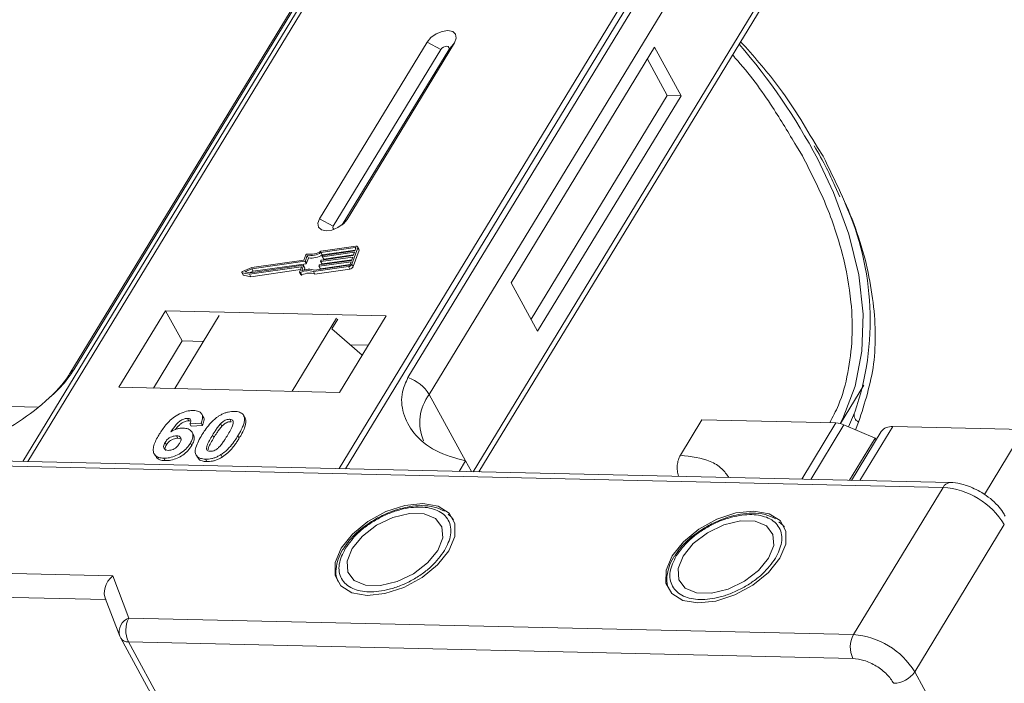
# Model space of a CAD drawing. Header units: millimetres. Extents: x 2145 to 3607, y 659 to 1692.
# Tile 69 of 85: x 3123 to 3174, y 1574 to 1609. Entities that reach past the tile are written whole.
import ezdxf

# ---------------------------------------------------------------- set-up
doc = ezdxf.new("R2010")
doc.units = ezdxf.units.MM

msp = doc.modelspace()

# ---------------------------------------------------------------- linework, layer by layer
at = {"color": 7, "linetype": 'Continuous', "lineweight": 15}
for p, q in [((3144.944, 1621.468), (3123.155, 1585.658)), ((3123.424, 1585.652), (3145.23, 1621.489)), ((3161.447, 1621.117), (3139.641, 1585.28)), ((3139.973, 1585.272), (3161.763, 1621.082)), ((3140.919, 1615.402), (3125.606, 1590.236)), ((3125.821, 1590.423), (3141.134, 1615.589)), ((3158.538, 1615.189), (3143.225, 1590.023)), ((3144.333, 1589.146), (3159.646, 1614.312)), ((3161.887, 1610.215), (3146.618, 1585.12)), ((3146.915, 1585.113), (3161.921, 1609.774)), ((3144.217, 1607.509), (3138.614, 1598.302)), ((3140.051, 1598.269), (3145.653, 1607.476)), ((3144.217, 1607.509), (3144.937, 1607.119)), ((3145.653, 1607.476), (3145.346, 1607.11)), ((3144.937, 1607.119), (3139.335, 1597.912)), ((3139.794, 1597.985), (3145.346, 1607.11)), ((3156.069, 1607.237), (3148.599, 1594.961)), ((3157.448, 1604.715), (3156.069, 1607.237)), ((3156.73, 1604.732), (3155.695, 1606.623)), ((3149.634, 1593.07), (3156.73, 1604.732)), ((3149.979, 1592.439), (3157.448, 1604.715)), ((3157.448, 1604.715), (3156.73, 1604.732)), ((3163.461, 1602.089), (3163.774, 1601.58)), ((3164.851, 1601.556), (3164.55, 1602.023)), ((3165.453, 1600.022), (3165.724, 1599.437)), ((3139.335, 1597.912), (3138.614, 1598.302)), ((3140.051, 1598.269), (3139.862, 1598.043)), ((3140.507, 1596.869), (3138.691, 1596.611)), ((3140.482, 1596.798), (3138.694, 1596.544)), ((3138.763, 1596.418), (3140.476, 1596.661)), ((3140.301, 1595.931), (3140.606, 1596.782)), ((3140.464, 1596.627), (3140.515, 1596.769)), ((3140.508, 1596.75), (3140.482, 1596.798)), ((3140.674, 1596.711), (3140.605, 1596.837)), ((3140.606, 1596.782), (3140.675, 1596.656)), ((3137.806, 1596.149), (3135.097, 1595.764)), ((3137.905, 1596.423), (3137.806, 1596.149)), ((3137.977, 1596.383), (3137.879, 1596.108)), ((3137.948, 1595.982), (3138.046, 1596.256)), ((3138.046, 1596.256), (3137.977, 1596.383)), ((3140.349, 1596.308), (3138.689, 1596.072)), ((3138.763, 1596.418), (3138.694, 1596.544)), ((3138.714, 1596.143), (3140.375, 1596.379)), ((3138.758, 1595.946), (3140.298, 1596.165)), ((3138.762, 1596.335), (3138.774, 1596.37)), ((3138.762, 1596.326), (3138.831, 1596.2)), ((3140.438, 1596.556), (3138.778, 1596.32)), ((3138.847, 1596.194), (3138.778, 1596.32)), ((3138.804, 1596.391), (3140.464, 1596.627)), ((3138.847, 1596.194), (3140.387, 1596.413)), ((3140.285, 1596.13), (3140.349, 1596.308)), ((3140.37, 1595.805), (3140.675, 1596.656)), ((3140.375, 1596.379), (3140.438, 1596.556)), ((3135.097, 1595.764), (3134.605, 1595.557)), ((3135.09, 1595.696), (3134.728, 1595.543)), ((3134.969, 1595.409), (3137.656, 1595.791)), ((3135.014, 1595.483), (3137.773, 1595.875)), ((3135.038, 1595.283), (3137.627, 1595.651)), ((3137.849, 1596.087), (3135.09, 1595.696)), ((3135.159, 1595.57), (3135.09, 1595.696)), ((3135.159, 1595.57), (3137.918, 1595.961)), ((3137.672, 1595.776), (3137.58, 1595.52)), ((3137.669, 1595.767), (3137.656, 1595.791)), ((3137.789, 1595.86), (3137.691, 1595.586)), ((3137.858, 1595.743), (3137.789, 1595.869)), ((3137.858, 1595.734), (3137.789, 1595.86)), ((3137.821, 1595.629), (3137.858, 1595.734)), ((3137.918, 1595.961), (3137.849, 1596.087)), ((3137.948, 1595.982), (3137.879, 1596.108)), ((3138.309, 1595.547), (3140.125, 1595.805)), ((3138.363, 1595.622), (3140.15, 1595.876)), ((3138.377, 1595.421), (3140.194, 1595.679)), ((3138.583, 1595.838), (3138.596, 1595.874)), ((3138.583, 1595.829), (3138.652, 1595.703)), ((3140.26, 1596.059), (3138.6, 1595.824)), ((3138.669, 1595.698), (3138.6, 1595.824)), ((3138.625, 1595.895), (3140.285, 1596.13)), ((3138.669, 1595.698), (3140.209, 1595.916)), ((3138.672, 1596.086), (3138.685, 1596.122)), ((3138.673, 1596.077), (3138.742, 1595.951)), ((3138.758, 1595.946), (3138.689, 1596.072)), ((3140.125, 1595.805), (3140.194, 1595.679)), ((3140.209, 1595.918), (3140.26, 1596.059)), ((3140.37, 1595.805), (3140.301, 1595.931)), ((3134.566, 1595.502), (3134.635, 1595.376)), ((3134.582, 1595.491), (3134.969, 1595.409)), ((3134.651, 1595.365), (3134.582, 1595.491)), ((3134.651, 1595.365), (3135.038, 1595.283)), ((3134.728, 1595.543), (3135.014, 1595.483)), ((3135.038, 1595.283), (3134.969, 1595.409)), ((3134.973, 1595.491), (3135.159, 1595.57)), ((3137.581, 1595.501), (3137.65, 1595.375)), ((3137.703, 1595.371), (3137.634, 1595.497)), ((3138.377, 1595.421), (3138.309, 1595.547)), ((3148.599, 1594.961), (3149.979, 1592.439)), ((3130.598, 1593.507), (3128.171, 1589.517)), ((3142.091, 1593.243), (3130.598, 1593.507)), ((3130.598, 1593.507), (3131.46, 1591.931)), ((3133.395, 1593.256), (3131.08, 1589.451)), ((3137.185, 1589.311), (3139.501, 1593.116)), ((3139.664, 1589.254), (3142.091, 1593.243)), ((3139.563, 1593.062), (3139.265, 1592.571)), ((3139.265, 1592.571), (3140.847, 1591.198)), ((3131.46, 1591.931), (3129.967, 1589.476)), ((3132.574, 1591.906), (3131.46, 1591.931)), ((3141.157, 1591.709), (3140.234, 1591.73)), ((3128.171, 1589.517), (3139.664, 1589.254)), ((3165.755, 1587.624), (3166.975, 1589.629)), ((3144.333, 1589.146), (3146.229, 1585.68)), ((3123.93, 1588.489), (3121.432, 1588.546)), ((3132.558, 1587.989), (3132.489, 1588.115)), ((3134.619, 1588.111), (3134.613, 1588.122)), ((3134.692, 1587.992), (3134.761, 1587.866)), ((3166.482, 1588.186), (3166.178, 1587.458)), ((3166.502, 1588.225), (3166.482, 1588.186)), ((3131.735, 1587.9), (3131.804, 1587.774)), ((3132.453, 1587.649), (3131.869, 1587.61)), ((3131.869, 1587.61), (3131.938, 1587.484)), ((3131.938, 1587.484), (3132.522, 1587.523)), ((3132.453, 1587.649), (3132.522, 1587.523)), ((3133.536, 1587.49), (3133.467, 1587.616)), ((3133.939, 1587.85), (3134.008, 1587.724)), ((3157.415, 1585.978), (3158.535, 1587.819)), ((3158.535, 1587.819), (3165.519, 1587.659)), ((3165.519, 1587.659), (3163.735, 1584.727)), ((3165.938, 1587.561), (3164.207, 1584.716)), ((3165.938, 1587.561), (3167.569, 1586.865)), ((3166.533, 1587.307), (3166.702, 1587.709)), ((3166.771, 1584.658), (3168.481, 1587.467)), ((3175.305, 1587.31), (3168.481, 1587.467)), ((3131.17, 1586.988), (3131.239, 1586.862)), ((3132.048, 1587.042), (3131.979, 1587.168)), ((3133.044, 1587.024), (3133.113, 1586.898)), ((3134.37, 1586.993), (3134.439, 1586.867)), ((3167.871, 1587.207), (3166.325, 1584.668)), ((3175.305, 1587.31), (3173.252, 1583.936)), ((3130.572, 1586.643), (3130.64, 1586.517)), ((3131.891, 1586.602), (3131.96, 1586.476)), ((3166.233, 1584.67), (3167.569, 1586.865)), ((3167.613, 1586.784), (3167.569, 1586.865)), ((3130.006, 1586.052), (3130.075, 1585.926)), ((3132.194, 1585.986), (3132.263, 1585.86)), ((3133.481, 1586.007), (3133.55, 1585.881)), ((3171.465, 1584.55), (3120.407, 1585.721)), ((3120.504, 1585.461), (3171.1, 1584.3)), ((3130.5, 1585.822), (3130.569, 1585.696)), ((3132.675, 1585.772), (3132.744, 1585.646)), ((3146.229, 1585.68), (3145.899, 1585.136)), ((3146.229, 1585.68), (3146.534, 1585.122)), ((3171.1, 1584.3), (3166.431, 1576.628)), ((3145.507, 1582.726), (3145.311, 1582.901)), ((3145.537, 1582.707), (3145.605, 1582.616)), ((3162.747, 1582.331), (3162.55, 1582.506)), ((3162.777, 1582.311), (3162.845, 1582.22)), ((3169.621, 1574.687), (3174.289, 1582.36)), ((3140.011, 1581.312), (3139.904, 1581.16)), ((3157.251, 1580.916), (3157.143, 1580.765)), ((3127.843, 1579.692), (3102.372, 1580.276)), ((3128.691, 1577.494), (3127.843, 1579.692)), ((3102.344, 1579.032), (3127.479, 1578.455)), ((3127.451, 1578.527), (3128.215, 1576.547)), ((3166.431, 1576.628), (3128.691, 1577.494)), ((3128.248, 1576.477), (3128.215, 1576.547)), ((3128.248, 1576.477), (3128.264, 1576.441)), ((3128.264, 1576.441), (3150.681, 1535.466)), ((3128.663, 1576.25), (3166.403, 1575.384)), ((3128.663, 1576.25), (3151.08, 1535.275)), ((3190.658, 1536.234), (3169.621, 1574.687))]:
    msp.add_line(p, q, dxfattribs=at)
at = {"color": 7, "linetype": 'Continuous', "lineweight": 15, "flags": 128}
for points in [[(3145.653, 1607.476), (3145.741, 1607.712), (3145.707, 1607.915), (3145.555, 1608.053), (3145.308, 1608.106), (3145.005, 1608.066), (3144.691, 1607.938), (3144.414, 1607.743), (3144.217, 1607.509)], [(3145.346, 1607.11), (3145.372, 1607.177), (3145.362, 1607.235), (3145.318, 1607.274), (3145.248, 1607.289), (3145.162, 1607.278), (3145.072, 1607.241), (3144.993, 1607.186), (3144.937, 1607.119)], [(3165.737, 1587.629), (3165.87, 1587.89), (3166.515, 1589.572), (3166.873, 1591.394), (3166.939, 1593.337), (3166.712, 1595.38), (3166.196, 1597.5), (3165.396, 1599.675), (3164.552, 1601.446)], [(3138.614, 1598.302), (3138.526, 1598.066), (3138.561, 1597.863), (3138.713, 1597.725), (3138.959, 1597.672), (3139.262, 1597.712), (3139.576, 1597.84), (3139.853, 1598.035), (3140.051, 1598.269)], [(3139.335, 1597.912), (3139.31, 1597.845), (3139.32, 1597.787), (3139.363, 1597.748), (3139.367, 1597.745)], [(3140.515, 1596.769), (3140.516, 1596.776), (3140.516, 1596.782), (3140.514, 1596.787), (3140.51, 1596.792), (3140.505, 1596.795), (3140.498, 1596.798), (3140.49, 1596.798), (3140.482, 1596.798)], [(3140.507, 1596.869), (3140.533, 1596.87), (3140.557, 1596.868), (3140.577, 1596.862), (3140.593, 1596.851), (3140.604, 1596.838), (3140.611, 1596.821), (3140.611, 1596.802), (3140.606, 1596.782)], [(3138.778, 1596.32), (3138.774, 1596.32), (3138.77, 1596.32), (3138.766, 1596.321), (3138.764, 1596.323), (3138.762, 1596.325), (3138.761, 1596.328), (3138.761, 1596.331), (3138.762, 1596.335)], [(3137.656, 1595.791), (3137.66, 1595.791), (3137.664, 1595.791), (3137.668, 1595.79), (3137.67, 1595.788), (3137.672, 1595.786), (3137.673, 1595.783), (3137.673, 1595.78), (3137.672, 1595.776)], [(3137.773, 1595.875), (3137.777, 1595.875), (3137.781, 1595.875), (3137.785, 1595.873), (3137.787, 1595.872), (3137.789, 1595.869), (3137.79, 1595.867), (3137.79, 1595.864), (3137.789, 1595.86)], [(3138.6, 1595.824), (3138.595, 1595.823), (3138.591, 1595.824), (3138.588, 1595.825), (3138.585, 1595.827), (3138.583, 1595.829), (3138.582, 1595.832), (3138.582, 1595.835), (3138.583, 1595.838)], [(3138.689, 1596.072), (3138.685, 1596.072), (3138.681, 1596.072), (3138.677, 1596.073), (3138.675, 1596.075), (3138.673, 1596.077), (3138.672, 1596.08), (3138.672, 1596.083), (3138.672, 1596.086)], [(3134.582, 1595.491), (3134.572, 1595.495), (3134.566, 1595.502), (3134.564, 1595.51), (3134.565, 1595.52), (3134.571, 1595.531), (3134.58, 1595.541), (3134.592, 1595.55), (3134.605, 1595.557)], [(3137.634, 1595.497), (3137.622, 1595.493), (3137.611, 1595.49), (3137.6, 1595.49), (3137.591, 1595.493), (3137.584, 1595.497), (3137.58, 1595.503), (3137.578, 1595.511), (3137.58, 1595.52)], [(3137.65, 1595.375), (3137.653, 1595.371), (3137.66, 1595.367), (3137.669, 1595.364), (3137.68, 1595.364), (3137.691, 1595.366), (3137.703, 1595.371)], [(3144.004, 1583.46), (3143.067, 1583.362), (3142.079, 1583.04), (3141.137, 1582.525), (3140.333, 1581.867), (3139.746, 1581.13), (3139.433, 1580.387), (3139.425, 1579.711), (3139.722, 1579.167), (3140.296, 1578.809), (3141.091, 1578.672), (3142.028, 1578.769), (3143.015, 1579.091), (3143.957, 1579.607), (3144.761, 1580.265), (3145.349, 1581.002), (3145.662, 1581.744), (3145.67, 1582.421), (3145.372, 1582.965), (3144.798, 1583.323), (3144.004, 1583.46)], [(3140.32, 1581.117), (3140.059, 1580.463), (3140.097, 1579.882), (3140.431, 1579.444), (3141.02, 1579.201), (3141.794, 1579.183), (3142.658, 1579.392), (3143.509, 1579.804), (3144.244, 1580.367), (3144.774, 1581.015), (3145.036, 1581.669), (3144.997, 1582.25), (3144.663, 1582.688), (3144.074, 1582.931), (3143.301, 1582.949), (3142.436, 1582.739), (3141.586, 1582.328), (3140.851, 1581.765), (3140.32, 1581.117)], [(3161.243, 1583.064), (3160.306, 1582.967), (3159.318, 1582.645), (3158.376, 1582.129), (3157.572, 1581.471), (3156.985, 1580.735), (3156.672, 1579.992), (3156.664, 1579.315), (3156.962, 1578.771), (3157.536, 1578.413), (3158.33, 1578.276), (3159.267, 1578.374), (3160.255, 1578.696), (3161.197, 1579.211), (3162.001, 1579.869), (3162.588, 1580.606), (3162.901, 1581.349), (3162.909, 1582.025), (3162.612, 1582.569), (3162.038, 1582.927), (3161.243, 1583.064)], [(3157.56, 1580.721), (3157.298, 1580.067), (3157.337, 1579.486), (3157.67, 1579.048), (3158.26, 1578.805), (3159.033, 1578.788), (3159.897, 1578.997), (3160.748, 1579.408), (3161.483, 1579.971), (3162.013, 1580.619), (3162.275, 1581.273), (3162.237, 1581.854), (3161.903, 1582.293), (3161.313, 1582.535), (3160.54, 1582.553), (3159.676, 1582.344), (3158.825, 1581.932), (3158.09, 1581.369), (3157.56, 1580.721)]]:
    msp.add_lwpolyline(points, dxfattribs=at)
at = {"color": 7, "linetype": 'Continuous', "lineweight": 15}
for centre, radius, start, end in [((3135.762, 1586.122), 32.614, 28.0253, 40.7284), ((3152.582, 1593.02), 14.723, 340.9924, 24.3504), ((3140.614, 1596.682), 0.0661, 336.9348, 26.0002), ((3137.971, 1596.391), 0.0736, 81.7629, 154.647), ((3138.091, 1597.55), 1.173, 264.4424, 300.9301), ((3138.148, 1597.448), 0.998, 260.3986, 302.9491), ((3138.16, 1597.424), 1.173, 264.4424, 300.9301), ((3138.808, 1596.353), 0.0381, 97.4207, 153.8527), ((3138.843, 1596.208), 0.0149, 216.6597, 287.1115), ((3138.072, 1594.763), 0.907, 71.2927, 114.8085), ((3137.844, 1596.125), 0.0381, 277.4207, 333.8527), ((3137.848, 1595.738), 0.011, 336.9348, 26.0002), ((3137.913, 1595.999), 0.0381, 277.4207, 333.8527), ((3138.63, 1595.857), 0.0381, 97.4207, 153.8527), ((3138.664, 1595.712), 0.0149, 216.6597, 287.1115), ((3138.719, 1596.105), 0.0381, 97.4207, 153.8527), ((3138.753, 1595.96), 0.0149, 216.6597, 287.1115), ((3140.095, 1596.031), 0.229, 277.4207, 333.8527), ((3140.141, 1595.951), 0.0762, 277.4207, 333.8527), ((3140.164, 1595.905), 0.229, 277.4207, 333.8527), ((3134.653, 1595.386), 0.0212, 210.2186, 262.8226), ((3138.026, 1594.778), 0.819, 69.8549, 118.6145), ((3138.095, 1594.652), 0.819, 69.8549, 118.6145), ((3126.019, 1589.979), 0.486, 114.0436, 148.1804), ((3142.583, 1588.074), 2.052, 31.4947, 71.765), ((3146.278, 1587.683), 2.434, 143.0587, 202.974), ((3166.854, 1588.068), 0.39, 162.4358, 246.9533), ((3165.469, 1586.506), 1.154, 66.0507, 87.522), ((3168.401, 1586.808), 0.664, 83.0653, 142.99), ((3171.485, 1584.128), 0.422, 92.683, 155.9406), ((3170.822, 1580.253), 4.057, 31.2883, 86.0774), ((3128.969, 1576.761), 0.784, 110.787, 195.8296), ((3129.877, 1576.844), 1.352, 151.2883, 206.0774), ((3128.626, 1576.684), 0.436, 213.8439, 274.842), ((3167.617, 1575.978), 1.352, 151.2883, 206.0774), ((3166.154, 1572.58), 4.057, 31.2883, 86.0774), ((3168.498, 1575.442), 1.353, 271.2925, 326.0732)]:
    msp.add_arc(centre, radius, start, end, dxfattribs=at)
msp.add_ellipse((3128.188, 1579.061), major_axis=(0.549, 0.781), ratio=0.715737, start_param=1.232087, end_param=2.802883, dxfattribs=at)
for points, knots in [([(3164.55, 1602.023), (3163.902, 1603.127), (3162.804, 1604.996), (3161.208, 1606.794), (3160.555, 1607.529)], [0, 0, 0, 0, 0.591061, 1, 1, 1, 1]), ([(3160.134, 1606.837), (3160.176, 1606.79), (3160.979, 1605.908), (3162.134, 1604.31), (3163.057, 1602.764), (3163.461, 1602.089)], [0, 0, 0, 0, 0.030404, 0.5765971, 1, 1, 1, 1]), ([(3164.385, 1602.098), (3164.611, 1601.709), (3165.014, 1601.013), (3165.319, 1600.325), (3165.453, 1600.022)], [0, 0, 0, 0, 0.560181, 1, 1, 1, 1]), ([(3163.774, 1601.58), (3164.202, 1600.735), (3165.073, 1599.02), (3165.913, 1596.458), (3166.339, 1594.124), (3166.399, 1592.054), (3166.173, 1590.257), (3165.781, 1588.781), (3165.352, 1587.968), (3165.192, 1587.667)], [0, 0, 0, 0, 0.16408, 0.333248, 0.507181, 0.643138, 0.779117, 0.917968, 1, 1, 1, 1]), ([(3166.702, 1587.709), (3167.019, 1588.692), (3167.658, 1590.672), (3167.549, 1594.116), (3166.709, 1597.773), (3165.467, 1600.301), (3164.851, 1601.556)], [0, 0, 0, 0, 0.248086, 0.5, 0.751914, 1, 1, 1, 1]), ([(3119.652, 1586.29), (3120.17, 1586.427), (3121.207, 1586.701), (3122.954, 1587.671), (3124.391, 1588.78), (3125.356, 1589.745), (3125.695, 1590.239), (3125.821, 1590.423)], [0, 0, 0, 0, 0.2490962, 0.4982428, 0.745205, 0.90541, 1, 1, 1, 1]), ([(3125.604, 1590.236), (3125.601, 1590.229), (3125.507, 1590.046), (3125.192, 1589.643), (3124.791, 1589.185), (3124.498, 1588.929), (3124.42, 1588.861)], [0, 0, 0, 0, 0.014876, 0.423831, 0.846052, 1, 1, 1, 1]), ([(3143.225, 1590.023), (3143.113, 1589.777), (3142.829, 1589.147), (3142.938, 1588.13), (3143.495, 1587.055), (3144.586, 1586.136), (3145.683, 1585.831), (3146.229, 1585.68)], [0, 0, 0, 0, 0.125713, 0.321276, 0.524466, 0.763484, 1, 1, 1, 1]), ([(3130.271, 1587.071), (3130.323, 1587.152), (3130.479, 1587.399), (3130.752, 1587.738), (3131.142, 1588.046), (3131.504, 1588.226), (3131.821, 1588.304), (3131.993, 1588.307), (3132.055, 1588.308)], [0, 0, 0, 0, 0.142337, 0.429127, 0.589943, 0.751205, 0.909895, 1, 1, 1, 1]), ([(3132.055, 1588.308), (3132.148, 1588.299), (3132.318, 1588.283), (3132.474, 1588.165), (3132.544, 1587.991), (3132.516, 1587.807), (3132.467, 1587.684), (3132.453, 1587.649)], [0, 0, 0, 0, 0.2426908, 0.4390024, 0.635006, 0.8950587, 1, 1, 1, 1]), ([(3132.494, 1587.041), (3132.546, 1587.123), (3132.663, 1587.309), (3132.912, 1587.632), (3133.17, 1587.887), (3133.36, 1588.011), (3133.381, 1588.025)], [0, 0, 0, 0, 0.237381, 0.538918, 0.949082, 1, 1, 1, 1]), ([(3132.522, 1587.523), (3132.549, 1587.603), (3132.604, 1587.763), (3132.611, 1587.93), (3132.557, 1587.983), (3132.554, 1587.986)], [0, 0, 0, 0, 0.4817849, 0.9693075, 1, 1, 1, 1]), ([(3133.381, 1588.025), (3133.432, 1588.055), (3133.534, 1588.116), (3133.699, 1588.184), (3133.865, 1588.232), (3134.001, 1588.252), (3134.108, 1588.259), (3134.161, 1588.259), (3134.188, 1588.259)], [0, 0, 0, 0, 0.193776, 0.3936, 0.587864, 0.788908, 0.894169, 1, 1, 1, 1]), ([(3134.188, 1588.259), (3134.235, 1588.257), (3134.33, 1588.252), (3134.456, 1588.221), (3134.564, 1588.171), (3134.631, 1588.108), (3134.671, 1588.046), (3134.685, 1588.01), (3134.692, 1587.992)], [0, 0, 0, 0, 0.192627, 0.388684, 0.582013, 0.783201, 0.891038, 1, 1, 1, 1]), ([(3134.692, 1587.992), (3134.7, 1587.958), (3134.716, 1587.889), (3134.705, 1587.745), (3134.659, 1587.562), (3134.571, 1587.358), (3134.473, 1587.168), (3134.404, 1587.051), (3134.37, 1586.993)], [0, 0, 0, 0, 0.118432, 0.239329, 0.449434, 0.664178, 0.83182, 1, 1, 1, 1]), ([(3134.761, 1587.866), (3134.748, 1587.898), (3134.73, 1587.946), (3134.691, 1587.982), (3134.678, 1587.993)], [0, 0, 0, 0, 0.667997, 1, 1, 1, 1]), ([(3131.735, 1587.9), (3131.694, 1587.898), (3131.612, 1587.893), (3131.465, 1587.834), (3131.299, 1587.731), (3131.086, 1587.51), (3130.957, 1587.327), (3130.868, 1587.201)], [0, 0, 0, 0, 0.112049, 0.22438, 0.370115, 0.570276, 1, 1, 1, 1]), ([(3131.114, 1587.319), (3131.114, 1587.319), (3131.17, 1587.396), (3131.274, 1587.516), (3131.451, 1587.662), (3131.602, 1587.74), (3131.724, 1587.773), (3131.781, 1587.774), (3131.804, 1587.774)], [0, 0, 0, 0, 0.000071, 0.368569, 0.571075, 0.774891, 0.911654, 1, 1, 1, 1]), ([(3131.869, 1587.61), (3131.889, 1587.658), (3131.921, 1587.733), (3131.91, 1587.823), (3131.864, 1587.875), (3131.799, 1587.896), (3131.753, 1587.899), (3131.735, 1587.9)], [0, 0, 0, 0, 0.33384, 0.524547, 0.716372, 0.891824, 1, 1, 1, 1]), ([(3131.804, 1587.774), (3131.843, 1587.773), (3131.886, 1587.772), (3131.911, 1587.752), (3131.913, 1587.75)], [0, 0, 0, 0, 0.900108, 1, 1, 1, 1]), ([(3133.044, 1587.024), (3133.069, 1587.065), (3133.12, 1587.146), (3133.191, 1587.257), (3133.259, 1587.356), (3133.322, 1587.444), (3133.389, 1587.531), (3133.441, 1587.588), (3133.467, 1587.616)], [0, 0, 0, 0, 0.20527, 0.410616, 0.557148, 0.703844, 0.851475, 1, 1, 1, 1]), ([(3133.113, 1586.898), (3133.138, 1586.938), (3133.189, 1587.02), (3133.26, 1587.131), (3133.328, 1587.23), (3133.391, 1587.317), (3133.458, 1587.405), (3133.51, 1587.462), (3133.536, 1587.49)], [0, 0, 0, 0, 0.20527, 0.410616, 0.557148, 0.703844, 0.851475, 1, 1, 1, 1]), ([(3133.467, 1587.616), (3133.51, 1587.658), (3133.579, 1587.727), (3133.704, 1587.802), (3133.817, 1587.841), (3133.895, 1587.849), (3133.934, 1587.85), (3133.939, 1587.85)], [0, 0, 0, 0, 0.334804, 0.542561, 0.750382, 0.970721, 1, 1, 1, 1]), ([(3133.536, 1587.49), (3133.579, 1587.532), (3133.648, 1587.601), (3133.773, 1587.676), (3133.886, 1587.715), (3133.964, 1587.723), (3134.003, 1587.724), (3134.008, 1587.724)], [0, 0, 0, 0, 0.334804, 0.542561, 0.750382, 0.970721, 1, 1, 1, 1]), ([(3133.939, 1587.85), (3133.978, 1587.845), (3134.047, 1587.837), (3134.111, 1587.789), (3134.138, 1587.702), (3134.108, 1587.533), (3133.986, 1587.289), (3133.874, 1587.101), (3133.817, 1587.006)], [0, 0, 0, 0, 0.105646, 0.186221, 0.267042, 0.431541, 0.712708, 1, 1, 1, 1]), ([(3134.439, 1586.867), (3134.487, 1586.949), (3134.595, 1587.132), (3134.731, 1587.434), (3134.799, 1587.695), (3134.768, 1587.831), (3134.761, 1587.866)], [0, 0, 0, 0, 0.2367747, 0.5279276, 0.8783337, 1, 1, 1, 1]), ([(3130.5, 1585.822), (3130.407, 1585.831), (3130.22, 1585.849), (3130.037, 1585.978), (3129.941, 1586.17), (3129.969, 1586.503), (3130.12, 1586.817), (3130.25, 1587.035), (3130.271, 1587.071)], [0, 0, 0, 0, 0.148269, 0.297647, 0.442421, 0.607851, 0.935658, 1, 1, 1, 1]), ([(3130.572, 1586.643), (3130.606, 1586.694), (3130.662, 1586.777), (3130.791, 1586.88), (3130.92, 1586.945), (3131.052, 1586.984), (3131.132, 1586.987), (3131.17, 1586.988)], [0, 0, 0, 0, 0.276721, 0.45687, 0.637007, 0.824068, 1, 1, 1, 1]), ([(3130.868, 1587.201), (3130.92, 1587.23), (3131.024, 1587.289), (3131.163, 1587.342), (3131.273, 1587.371), (3131.354, 1587.386), (3131.435, 1587.394), (3131.486, 1587.395), (3131.513, 1587.395)], [0, 0, 0, 0, 0.243654, 0.49576, 0.617892, 0.741503, 0.870025, 1, 1, 1, 1]), ([(3131.17, 1586.988), (3131.217, 1586.983), (3131.303, 1586.975), (3131.383, 1586.915), (3131.418, 1586.83), (3131.394, 1586.716), (3131.348, 1586.634), (3131.324, 1586.591)], [0, 0, 0, 0, 0.213757, 0.394944, 0.576585, 0.777311, 1, 1, 1, 1]), ([(3131.513, 1587.395), (3131.605, 1587.385), (3131.792, 1587.365), (3131.961, 1587.227), (3132.04, 1587.038), (3132.009, 1586.819), (3131.927, 1586.669), (3131.891, 1586.602)], [0, 0, 0, 0, 0.210216, 0.421975, 0.620016, 0.831037, 1, 1, 1, 1]), ([(3131.96, 1586.476), (3132.003, 1586.558), (3132.09, 1586.724), (3132.11, 1586.923), (3132.054, 1587.008), (3132.037, 1587.036)], [0, 0, 0, 0, 0.401791, 0.807526, 1, 1, 1, 1]), ([(3132.675, 1585.772), (3132.581, 1585.781), (3132.394, 1585.798), (3132.214, 1585.925), (3132.124, 1586.123), (3132.184, 1586.502), (3132.368, 1586.821), (3132.494, 1587.041)], [0, 0, 0, 0, 0.1475277, 0.2965695, 0.43214, 0.6087374, 1, 1, 1, 1]), ([(3132.924, 1586.182), (3132.878, 1586.188), (3132.804, 1586.197), (3132.743, 1586.253), (3132.726, 1586.347), (3132.76, 1586.515), (3132.885, 1586.755), (3132.991, 1586.934), (3133.044, 1587.024)], [0, 0, 0, 0, 0.125351, 0.202197, 0.279182, 0.459742, 0.727968, 1, 1, 1, 1]), ([(3133.817, 1587.006), (3133.792, 1586.965), (3133.742, 1586.883), (3133.67, 1586.772), (3133.603, 1586.674), (3133.54, 1586.587), (3133.473, 1586.5), (3133.421, 1586.443), (3133.396, 1586.415)], [0, 0, 0, 0, 0.205942, 0.411959, 0.558149, 0.704502, 0.851801, 1, 1, 1, 1]), ([(3134.37, 1586.993), (3134.318, 1586.911), (3134.202, 1586.725), (3133.957, 1586.407), (3133.7, 1586.15), (3133.509, 1586.025), (3133.481, 1586.007)], [0, 0, 0, 0, 0.236629, 0.537361, 0.932986, 1, 1, 1, 1]), ([(3130.738, 1586.232), (3130.692, 1586.237), (3130.599, 1586.248), (3130.517, 1586.323), (3130.485, 1586.422), (3130.511, 1586.535), (3130.552, 1586.608), (3130.572, 1586.643)], [0, 0, 0, 0, 0.207905, 0.419981, 0.630626, 0.821735, 1, 1, 1, 1]), ([(3131.891, 1586.602), (3131.835, 1586.52), (3131.723, 1586.354), (3131.462, 1586.123), (3131.145, 1585.944), (3130.805, 1585.833), (3130.602, 1585.826), (3130.5, 1585.822)], [0, 0, 0, 0, 0.197831, 0.3973, 0.59891, 0.798741, 1, 1, 1, 1]), ([(3130.586, 1586.228), (3130.576, 1586.252), (3130.553, 1586.305), (3130.581, 1586.409), (3130.621, 1586.482), (3130.64, 1586.517)], [0, 0, 0, 0, 0.296139, 0.660307, 1, 1, 1, 1]), ([(3130.569, 1585.696), (3130.67, 1585.7), (3130.871, 1585.707), (3131.201, 1585.813), (3131.512, 1585.985), (3131.781, 1586.214), (3131.899, 1586.387), (3131.96, 1586.476)], [0, 0, 0, 0, 0.198208, 0.398397, 0.584963, 0.787074, 1, 1, 1, 1]), ([(3130.64, 1586.517), (3130.675, 1586.568), (3130.731, 1586.651), (3130.86, 1586.754), (3130.989, 1586.819), (3131.121, 1586.858), (3131.201, 1586.861), (3131.239, 1586.862)], [0, 0, 0, 0, 0.276721, 0.45687, 0.637007, 0.824068, 1, 1, 1, 1]), ([(3131.324, 1586.591), (3131.289, 1586.538), (3131.233, 1586.454), (3131.113, 1586.345), (3130.993, 1586.28), (3130.862, 1586.237), (3130.782, 1586.234), (3130.738, 1586.232)], [0, 0, 0, 0, 0.288697, 0.463553, 0.639942, 0.801808, 1, 1, 1, 1]), ([(3131.239, 1586.862), (3131.288, 1586.859), (3131.356, 1586.855), (3131.394, 1586.823), (3131.405, 1586.813)], [0, 0, 0, 0, 0.7157183, 1, 1, 1, 1]), ([(3132.815, 1586.266), (3132.819, 1586.298), (3132.833, 1586.413), (3132.957, 1586.63), (3133.061, 1586.808), (3133.113, 1586.898)], [0, 0, 0, 0, 0.159501, 0.57679, 1, 1, 1, 1]), ([(3133.396, 1586.415), (3133.353, 1586.373), (3133.284, 1586.305), (3133.16, 1586.23), (3133.048, 1586.191), (3132.97, 1586.182), (3132.93, 1586.182), (3132.924, 1586.182)], [0, 0, 0, 0, 0.333678, 0.540413, 0.747264, 0.961209, 1, 1, 1, 1]), ([(3133.55, 1585.881), (3133.599, 1585.913), (3133.697, 1585.979), (3133.861, 1586.12), (3134.036, 1586.301), (3134.198, 1586.504), (3134.331, 1586.694), (3134.403, 1586.809), (3134.439, 1586.867)], [0, 0, 0, 0, 0.11827, 0.23888, 0.450732, 0.667209, 0.83334, 1, 1, 1, 1]), ([(3130.086, 1585.933), (3130.114, 1585.885), (3130.181, 1585.775), (3130.372, 1585.708), (3130.521, 1585.699), (3130.569, 1585.696)], [0, 0, 0, 0, 0.338595, 0.784132, 1, 1, 1, 1]), ([(3133.481, 1586.007), (3133.431, 1585.977), (3133.328, 1585.916), (3133.164, 1585.847), (3132.997, 1585.8), (3132.861, 1585.779), (3132.754, 1585.772), (3132.701, 1585.772), (3132.675, 1585.772)], [0, 0, 0, 0, 0.193769, 0.393564, 0.587886, 0.789131, 0.894283, 1, 1, 1, 1]), ([(3157.415, 1585.978), (3157.377, 1585.902), (3157.3, 1585.75), (3157.247, 1585.457), (3157.252, 1585.161), (3157.287, 1584.96), (3157.323, 1584.879), (3157.325, 1584.874)], [0, 0, 0, 0, 0.2465846, 0.4931691, 0.7397537, 0.9863383, 1, 1, 1, 1]), ([(3159.94, 1584.814), (3159.829, 1584.973), (3159.589, 1585.314), (3158.817, 1585.805), (3157.967, 1585.91), (3157.415, 1585.978)], [0, 0, 0, 0, 0.232888, 0.501331, 1, 1, 1, 1]), ([(3132.275, 1585.867), (3132.296, 1585.829), (3132.349, 1585.732), (3132.527, 1585.662), (3132.682, 1585.651), (3132.744, 1585.646)], [0, 0, 0, 0, 0.2754092, 0.7103646, 1, 1, 1, 1]), ([(3132.744, 1585.646), (3132.793, 1585.647), (3132.891, 1585.647), (3133.049, 1585.67), (3133.215, 1585.715), (3133.356, 1585.772), (3133.468, 1585.83), (3133.523, 1585.864), (3133.55, 1585.881)], [0, 0, 0, 0, 0.193594, 0.390501, 0.584817, 0.78683, 0.892868, 1, 1, 1, 1]), ([(3173.12, 1584.029), (3172.856, 1584.169), (3172.491, 1584.363), (3171.935, 1584.503), (3171.645, 1584.563), (3171.471, 1584.548), (3171.465, 1584.548)], [0, 0, 0, 0, 0.488444, 0.677599, 0.988653, 1, 1, 1, 1]), ([(3174.33, 1582.795), (3174.295, 1582.866), (3174.196, 1583.063), (3173.936, 1583.374), (3173.574, 1583.728), (3173.272, 1583.929), (3173.12, 1584.029)], [0, 0, 0, 0, 0.144277, 0.402847, 0.700432, 1, 1, 1, 1]), ([(3145.131, 1583.061), (3144.96, 1583.143), (3144.603, 1583.311), (3143.968, 1583.37), (3143.363, 1583.32), (3142.812, 1583.199), (3142.245, 1583.014), (3141.857, 1582.818), (3141.646, 1582.713)], [0, 0, 0, 0, 0.19129, 0.397064, 0.559818, 0.686756, 0.830295, 1, 1, 1, 1]), ([(3139.961, 1581.125), (3140.165, 1581.402), (3140.48, 1581.83), (3141.115, 1582.338), (3141.663, 1582.681), (3142.249, 1582.959), (3143.014, 1583.212), (3143.924, 1583.329), (3144.669, 1583.174), (3145.109, 1582.894), (3145.346, 1582.597), (3145.466, 1582.238), (3145.475, 1581.715), (3145.267, 1581.285), (3145.133, 1581.006)], [0, 0, 0, 0, 0.119721, 0.184837, 0.25, 0.315115, 0.380279, 0.5, 0.619721, 0.684837, 0.75, 0.815115, 0.880279, 1, 1, 1, 1]), ([(3157.201, 1580.73), (3157.404, 1581.007), (3157.719, 1581.434), (3158.354, 1581.942), (3158.902, 1582.286), (3159.489, 1582.564), (3160.253, 1582.816), (3161.164, 1582.934), (3161.908, 1582.778), (3162.349, 1582.498), (3162.585, 1582.201), (3162.706, 1581.842), (3162.714, 1581.32), (3162.507, 1580.89), (3162.372, 1580.611)], [0, 0, 0, 0, 0.119721, 0.184837, 0.25, 0.315115, 0.380279, 0.5, 0.619721, 0.684837, 0.75, 0.815115, 0.880279, 1, 1, 1, 1]), ([(3162.371, 1582.666), (3162.199, 1582.747), (3161.842, 1582.915), (3161.208, 1582.975), (3160.602, 1582.924), (3160.052, 1582.803), (3159.485, 1582.618), (3159.096, 1582.423), (3158.886, 1582.317)], [0, 0, 0, 0, 0.19129, 0.397064, 0.559818, 0.686756, 0.830295, 1, 1, 1, 1]), ([(3141.646, 1582.713), (3141.365, 1582.541), (3140.971, 1582.302), (3140.486, 1581.876), (3140.198, 1581.588), (3140.053, 1581.374), (3140.011, 1581.312)], [0, 0, 0, 0, 0.431946, 0.604262, 0.884419, 1, 1, 1, 1]), ([(3158.886, 1582.317), (3158.604, 1582.146), (3158.21, 1581.906), (3157.726, 1581.48), (3157.438, 1581.192), (3157.293, 1580.979), (3157.251, 1580.916)], [0, 0, 0, 0, 0.4319464, 0.6042616, 0.8844186, 1, 1, 1, 1]), ([(3139.904, 1581.16), (3139.876, 1581.122), (3139.733, 1580.926), (3139.573, 1580.552), (3139.458, 1580.054), (3139.461, 1579.634), (3139.572, 1579.423), (3139.608, 1579.355)], [0, 0, 0, 0, 0.062547, 0.320218, 0.586185, 0.865747, 1, 1, 1, 1]), ([(3145.133, 1581.006), (3144.929, 1580.729), (3144.615, 1580.302), (3143.979, 1579.794), (3143.431, 1579.451), (3142.845, 1579.173), (3142.08, 1578.92), (3141.17, 1578.803), (3140.426, 1578.958), (3139.985, 1579.238), (3139.749, 1579.535), (3139.628, 1579.894), (3139.619, 1580.416), (3139.827, 1580.846), (3139.961, 1581.125)], [0, 0, 0, 0, 0.119721, 0.184837, 0.25, 0.315115, 0.380279, 0.5, 0.619721, 0.684837, 0.75, 0.815115, 0.880279, 1, 1, 1, 1]), ([(3157.143, 1580.765), (3157.115, 1580.726), (3156.972, 1580.53), (3156.812, 1580.157), (3156.698, 1579.659), (3156.698, 1579.252), (3156.802, 1579.052), (3156.832, 1578.995)], [0, 0, 0, 0, 0.06399, 0.327606, 0.599709, 0.88572, 1, 1, 1, 1]), ([(3162.372, 1580.611), (3162.169, 1580.334), (3161.854, 1579.906), (3161.219, 1579.398), (3160.671, 1579.055), (3160.084, 1578.777), (3159.32, 1578.524), (3158.409, 1578.407), (3157.665, 1578.562), (3157.225, 1578.843), (3156.988, 1579.139), (3156.867, 1579.498), (3156.859, 1580.021), (3157.066, 1580.451), (3157.201, 1580.73)], [0, 0, 0, 0, 0.119721, 0.184837, 0.25, 0.315115, 0.380279, 0.5, 0.619721, 0.684837, 0.75, 0.815115, 0.880279, 1, 1, 1, 1]), ([(3124.63, 1537.842), (3123.665, 1537.893), (3121.705, 1537.997), (3118.547, 1538.556), (3115.497, 1539.361), (3112.634, 1540.354), (3110.004, 1541.454), (3107.391, 1542.738), (3103.972, 1544.681), (3100.743, 1546.92), (3097.822, 1549.366), (3095.624, 1551.452), (3093.502, 1553.791), (3091.575, 1556.339), (3090.019, 1558.867), (3088.813, 1561.387), (3087.966, 1563.91), (3087.551, 1566.21), (3087.492, 1568.247), (3087.706, 1570.021), (3088.189, 1571.687), (3089.196, 1573.731), (3090.719, 1575.455), (3092.695, 1576.799), (3094.53, 1577.685), (3096.765, 1578.369), (3099.385, 1578.794), (3101.28, 1578.81), (3102.213, 1578.817)], [0, 0, 0, 0, 0.038823, 0.07885, 0.119997, 0.152169, 0.184336, 0.217193, 0.250044, 0.315664, 0.347836, 0.380003, 0.421155, 0.461181, 0.5, 0.538824, 0.57885, 0.619997, 0.652169, 0.684336, 0.717193, 0.750044, 0.815664, 0.847836, 0.880003, 0.921155, 0.961179, 1, 1, 1, 1]), ([(3166.403, 1575.384), (3166.592, 1575.363), (3166.886, 1575.33), (3167.306, 1575.165), (3167.624, 1574.997), (3167.92, 1574.792), (3168.259, 1574.494), (3168.423, 1574.249), (3168.529, 1574.09)], [0, 0, 0, 0, 0.239443, 0.369807, 0.5, 0.630364, 0.760557, 1, 1, 1, 1])]:
    msp.add_open_spline(points, degree=3, knots=knots, dxfattribs=at)

doc.saveas('drawing.dxf')
